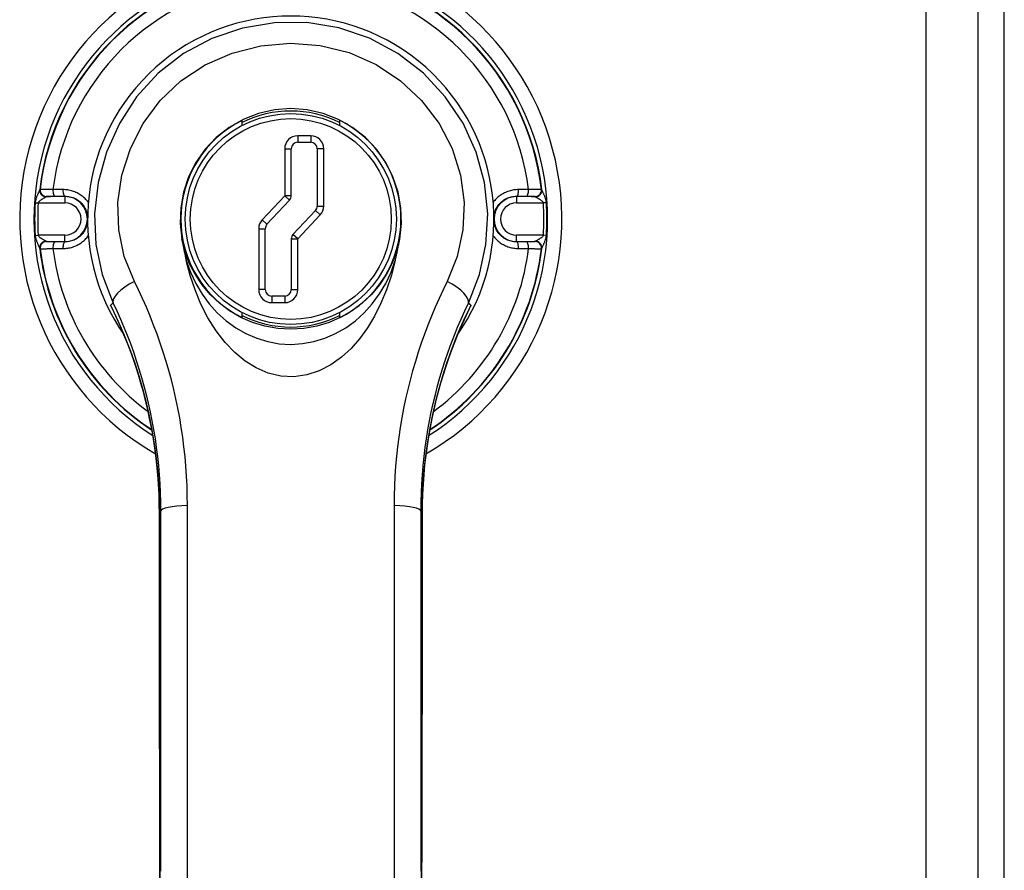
# Model space of a CAD drawing. Header units: inches. Extents: x 19 to 230, y 18 to 134.
# Tile 16 of 27: x 130.95 to 133.98, y 75.01 to 77.62. Entities that reach past the tile are written whole.
import ezdxf

# ---------------------------------------------------------------- set-up
doc = ezdxf.new("R2010")
doc.units = ezdxf.units.IN
doc.header["$MEASUREMENT"] = 0
doc.layers.add('Visible Edges(ANSI)', color=7, linetype='Continuous', lineweight=25)
doc.layers.add('Visible Tangent Edges(ANSI)', color=7, linetype='Continuous', lineweight=25)

msp = doc.modelspace()

# ---------------------------------------------------------------- linework, layer by layer
at = {"layer": 'Visible Edges(ANSI)'}
for p, q in [((133.9826, 47.1091), (133.9826, 106.9111)), ((133.9022, 47.2696), (133.9022, 106.7506)), ((131.6372, 77.2987), (131.6372, 77.3136)), ((131.9372, 77.3146), (131.9372, 77.2987)), ((131.7886, 77.0822), (131.7886, 77.2269)), ((131.8086, 77.2469), (131.8486, 77.2469)), ((131.8686, 77.2269), (131.8686, 77.0507)), ((131.714, 76.9943), (131.7832, 77.0686)), ((131.8632, 77.0371), (131.794, 76.9628)), ((131.7086, 76.7932), (131.7086, 76.9807)), ((131.7886, 76.9492), (131.7886, 76.7932)), ((131.7686, 76.7732), (131.7286, 76.7732)), ((131.6372, 76.7075), (131.6372, 76.7225)), ((131.9372, 76.7225), (131.9372, 76.7065))]:
    msp.add_line(p, q, dxfattribs=at)
at = {"layer": 'Visible Edges(ANSI)', "flags": 128}
for points in [[(132.1223, 76.9486), (132.1276, 76.9968), (132.1259, 77.0455), (132.1173, 77.0937), (132.1017, 77.1405), (132.0795, 77.1846), (132.051, 77.2254), (132.0167, 77.2616), (131.9773, 77.2925), (131.9336, 77.3174), (131.8867, 77.3356), (131.8375, 77.3468), (131.7873, 77.3505), (131.737, 77.3468), (131.6878, 77.3357), (131.6409, 77.3175), (131.5972, 77.2926), (131.5578, 77.2616), (131.5234, 77.2253), (131.4948, 77.1846), (131.4727, 77.1405), (131.4571, 77.0938), (131.4485, 77.0455), (131.4468, 76.9968), (131.4521, 76.9486)], [(131.4521, 76.9486), (131.4526, 76.9459), (131.4531, 76.9431), (131.4536, 76.9404), (131.4542, 76.9376), (131.4547, 76.9349), (131.4552, 76.9321), (131.4558, 76.9294), (131.4563, 76.9266), (131.4568, 76.9239), (131.4574, 76.9211), (131.458, 76.9184), (131.4585, 76.9156), (131.4591, 76.9129), (131.4597, 76.9101), (131.4602, 76.9074), (131.4608, 76.9046), (131.4614, 76.9019), (131.462, 76.8992), (131.4626, 76.8964), (131.4632, 76.8937), (131.4638, 76.8909), (131.4645, 76.8882), (131.4651, 76.8854), (131.4657, 76.8827)], [(132.1087, 76.8827), (132.1093, 76.8855), (132.1099, 76.8882), (132.1106, 76.8909), (132.1112, 76.8937), (132.1118, 76.8964), (132.1124, 76.8992), (132.113, 76.902), (132.1136, 76.9047), (132.1142, 76.9075), (132.1147, 76.9102), (132.1153, 76.913), (132.1159, 76.9158), (132.1165, 76.9185), (132.117, 76.9213), (132.1176, 76.924), (132.1181, 76.9268), (132.1187, 76.9295), (132.1192, 76.9323), (132.1197, 76.935), (132.1203, 76.9377), (132.1208, 76.9405), (132.1213, 76.9432), (132.1218, 76.9459), (132.1223, 76.9486)], [(132.1087, 76.8827), (132.0968, 76.8373), (132.082, 76.7931), (132.0647, 76.7511), (132.045, 76.7117), (132.023, 76.6753), (131.9989, 76.6421), (131.9726, 76.6122), (131.9432, 76.5851), (131.9106, 76.5618), (131.875, 76.5433), (131.8369, 76.5308), (131.7969, 76.5252), (131.7568, 76.5271), (131.7176, 76.5364), (131.6807, 76.5522), (131.6467, 76.5733), (131.6148, 76.5994), (131.585, 76.6306), (131.5574, 76.6665), (131.5324, 76.7064), (131.5108, 76.7487), (131.4926, 76.7924), (131.4777, 76.8371), (131.4657, 76.8827)], [(131.2346, 76.7416), (131.2504, 76.7086), (131.2656, 76.6746), (131.2801, 76.6396), (131.294, 76.6035), (131.3071, 76.5664), (131.3194, 76.5283), (131.3307, 76.4893), (131.3411, 76.4495), (131.3505, 76.4088), (131.3588, 76.3672), (131.366, 76.3248), (131.372, 76.2816), (131.3768, 76.2377), (131.3803, 76.1932), (131.3824, 76.1483), (131.3831, 76.103)], [(132.1913, 76.103), (132.192, 76.1483), (132.1941, 76.1932), (132.1976, 76.2377), (132.2024, 76.2816), (132.2084, 76.3248), (132.2156, 76.3672), (132.2239, 76.4088), (132.2333, 76.4495), (132.2437, 76.4893), (132.255, 76.5283), (132.2673, 76.5664), (132.2804, 76.6035), (132.2943, 76.6396), (132.3088, 76.6746), (132.324, 76.7086), (132.3397, 76.7416)], [(132.3415, 76.7452), (132.3414, 76.7451), (132.3414, 76.7449), (132.3413, 76.7448), (132.3412, 76.7446), (132.3411, 76.7445), (132.3411, 76.7443), (132.341, 76.7442), (132.3409, 76.744), (132.3409, 76.7439), (132.3408, 76.7437), (132.3407, 76.7436), (132.3406, 76.7434), (132.3406, 76.7433), (132.3405, 76.7431), (132.3404, 76.743), (132.3403, 76.7428), (132.3403, 76.7427), (132.3402, 76.7425), (132.3401, 76.7424), (132.34, 76.7422), (132.34, 76.7421), (132.3399, 76.7419), (132.3398, 76.7418), (132.3397, 76.7416)], [(131.383, 75.5677), (131.3829, 75.5815), (131.3829, 75.5966), (131.3829, 75.6125), (131.3829, 75.6287)], [(132.1915, 75.6287), (132.1915, 75.6124), (132.1915, 75.5965), (132.1915, 75.5815), (132.1914, 75.5677)], [(131.383, 75.5677), (131.3831, 75.5435), (131.3832, 75.5187), (131.3834, 75.4935), (131.3835, 75.4677), (131.3836, 75.4414), (131.3837, 75.4147), (131.3838, 75.3877), (131.3839, 75.3602), (131.384, 75.3325), (131.384, 75.3044), (131.3841, 75.276), (131.3842, 75.2474), (131.3842, 75.2184), (131.3843, 75.1892), (131.3843, 75.1598), (131.3844, 75.1303), (131.3844, 75.1005), (131.3844, 75.0706), (131.3844, 75.0406), (131.3844, 75.0105), (131.3844, 74.9804)], [(132.1899, 74.9804), (132.1899, 75.0105), (132.19, 75.0406), (132.19, 75.0706), (132.19, 75.1005), (132.19, 75.1303), (132.1901, 75.1598), (132.1901, 75.1892), (132.1902, 75.2184), (132.1902, 75.2474), (132.1903, 75.276), (132.1904, 75.3044), (132.1904, 75.3325), (132.1905, 75.3602), (132.1906, 75.3877), (132.1907, 75.4147), (132.1908, 75.4414), (132.1909, 75.4677), (132.191, 75.4935), (132.1912, 75.5187), (132.1913, 75.5435), (132.1914, 75.5677)]]:
    msp.add_lwpolyline(points, dxfattribs=at)
at = {"layer": 'Visible Edges(ANSI)'}
msp.add_circle((131.7872, 77.0106), 0.3248, dxfattribs=at)
for centre, radius, start, end in [((131.7872, 77.0106), 0.834, 299.9141, 240.0859), ((131.7872, 77.0106), 0.625, 325.0605, 214.9395), ((131.7872, 77.0106), 0.3325, 63.1831, 116.8169), ((131.7872, 77.0106), 0.3382, 116.3321, 243.6679), ((131.7872, 77.0106), 0.339, 296.2591, 63.7409), ((131.8086, 77.2269), 0.02, 90, 180), ((131.8486, 77.2269), 0.02, 0, 90), ((131.7686, 77.0822), 0.02, 317.0025, 0), ((131.8486, 77.0507), 0.02, 317.0025, 0), ((131.7286, 76.9807), 0.02, 137.0025, 180), ((131.8086, 76.9492), 0.02, 137.0025, 180), ((131.7286, 76.7932), 0.02, 180, 270), ((131.7686, 76.7932), 0.02, 270, 0), ((131.7872, 77.0106), 0.3325, 243.1831, 296.8169)]:
    msp.add_arc(centre, radius, start, end, dxfattribs=at)
for centre, major_axis, ratio, start_param, end_param in [((131.3718, 75.7144), (-0.0018, -1.5581), 0.007198, 1.515764, 1.822817), ((132.2026, 75.7144), (-0.0018, 1.5581), 0.007205, 1.318775, 1.62583)]:
    msp.add_ellipse(centre, major_axis=major_axis, ratio=ratio, start_param=start_param, end_param=end_param, dxfattribs=at)
at = {"layer": 'Visible Tangent Edges(ANSI)'}
for p, q in [((133.7412, 106.7506), (133.7412, 47.2696)), ((131.8086, 77.2669), (131.8086, 77.2469)), ((131.8486, 77.2669), (131.8086, 77.2669)), ((131.8486, 77.2669), (131.8486, 77.2469)), ((131.7686, 77.2269), (131.7886, 77.2269)), ((131.7686, 77.2269), (131.7686, 77.0822)), ((131.8886, 77.2269), (131.8686, 77.2269)), ((131.8886, 77.0507), (131.8886, 77.2269)), ((131.016, 77.1019), (131.0153, 77.1018)), ((132.5591, 77.1018), (132.5584, 77.1019)), ((131.0348, 77.0798), (131.0355, 77.08)), ((131.0924, 77.0798), (131.0348, 77.0798)), ((131.0924, 77.0808), (131.0924, 77.0798)), ((131.0924, 77.0798), (131.0924, 77.0601)), ((131.7686, 77.0822), (131.6993, 77.0079)), ((131.7886, 77.0822), (131.7686, 77.0822)), ((131.7686, 77.0822), (131.7832, 77.0686)), ((132.482, 77.0808), (132.482, 77.0798)), ((132.5396, 77.0798), (132.482, 77.0798)), ((132.482, 77.0798), (132.482, 77.0601)), ((132.5389, 77.08), (132.5396, 77.0798)), ((131.0008, 77.0607), (131.0101, 77.0601)), ((131.0101, 77.0601), (131.0924, 77.0601)), ((131.8632, 77.0371), (131.8779, 77.0234)), ((131.8686, 77.0507), (131.8886, 77.0507)), ((132.482, 77.0601), (132.5643, 77.0601)), ((132.5736, 77.0607), (132.5643, 77.0601)), ((131.6993, 77.0079), (131.714, 76.9943)), ((131.8086, 76.9492), (131.8779, 77.0234)), ((131.6886, 76.9807), (131.7086, 76.9807)), ((131.6886, 76.9807), (131.6886, 76.7932)), ((131.0008, 76.9604), (131.0101, 76.961)), ((131.0924, 76.961), (131.0101, 76.961)), ((131.0924, 76.9413), (131.0924, 76.961)), ((131.7886, 76.9492), (131.8086, 76.9492)), ((131.8086, 76.9492), (131.794, 76.9628)), ((131.8086, 76.7932), (131.8086, 76.9492)), ((132.5643, 76.961), (132.482, 76.961)), ((132.482, 76.9413), (132.482, 76.961)), ((132.5736, 76.9604), (132.5643, 76.961)), ((131.0153, 76.9193), (131.016, 76.9192)), ((131.0355, 76.9412), (131.0348, 76.9413)), ((131.0348, 76.9413), (131.0924, 76.9413)), ((131.0924, 76.9403), (131.0924, 76.9413)), ((132.482, 76.9413), (132.5396, 76.9413)), ((132.482, 76.9403), (132.482, 76.9413)), ((132.5396, 76.9413), (132.5389, 76.9412)), ((132.5584, 76.9192), (132.5591, 76.9193)), ((131.7086, 76.7932), (131.6886, 76.7932)), ((131.7286, 76.7732), (131.7286, 76.7532)), ((131.7686, 76.7732), (131.7686, 76.7532)), ((131.7886, 76.7932), (131.8086, 76.7932)), ((131.7286, 76.7532), (131.7686, 76.7532))]:
    msp.add_line(p, q, dxfattribs=at)
at = {"layer": 'Visible Tangent Edges(ANSI)', "flags": 128}
for points in [[(132.3338, 76.7518), (132.3677, 76.8396), (132.3877, 76.9321), (132.393, 77.0271), (132.3831, 77.1226), (132.358, 77.2163), (132.3175, 77.3054), (132.2626, 77.3871), (132.1951, 77.4595), (132.1167, 77.5204), (132.0292, 77.5678), (131.9348, 77.5997), (131.8364, 77.6152), (131.7368, 77.6146), (131.6385, 77.5983), (131.5443, 77.5667), (131.4568, 77.5203), (131.3789, 77.4597), (131.313, 77.3872), (131.2599, 77.3052), (131.2201, 77.2162), (131.1943, 77.1226), (131.1831, 77.027), (131.187, 76.9318), (131.2067, 76.8394), (131.2406, 76.7518)], [(131.3059, 76.8184), (131.2749, 76.8956), (131.2577, 76.9772), (131.2555, 77.0613), (131.2677, 77.1455), (131.2938, 77.2275), (131.3331, 77.3049), (131.3851, 77.3754), (131.4491, 77.4365), (131.5241, 77.4858), (131.6071, 77.5217), (131.6955, 77.5438), (131.7866, 77.5516), (131.8778, 77.5448), (131.9664, 77.5229), (132.0495, 77.4861), (132.1246, 77.4363), (132.1899, 77.3753), (132.2436, 77.3051), (132.2839, 77.2277), (132.3095, 77.1455), (132.3205, 77.0613), (132.3171, 76.9774), (132.2994, 76.8957), (132.2685, 76.8184)], [(131.0147, 77.101), (131.0145, 77.1005), (131.0142, 77.0997), (131.0139, 77.0988), (131.0135, 77.0978), (131.013, 77.0967), (131.0124, 77.0955), (131.0118, 77.0941), (131.0112, 77.0927), (131.0105, 77.0912), (131.0098, 77.0896), (131.009, 77.088), (131.0083, 77.0863), (131.0075, 77.0845), (131.0068, 77.0827), (131.006, 77.0808), (131.0052, 77.0788), (131.0045, 77.0768), (131.0038, 77.0747), (131.0031, 77.0726), (131.0024, 77.0704), (131.0019, 77.0681), (131.0014, 77.0657), (131.001, 77.0632), (131.0008, 77.0607)], [(131.0153, 77.1018), (131.0153, 77.1018), (131.0153, 77.1018), (131.0152, 77.1018), (131.0152, 77.1017), (131.0152, 77.1017), (131.0152, 77.1017), (131.0152, 77.1017), (131.0151, 77.1017), (131.0151, 77.1016), (131.0151, 77.1016), (131.0151, 77.1016), (131.015, 77.1016), (131.015, 77.1015), (131.015, 77.1015), (131.015, 77.1015), (131.0149, 77.1014), (131.0149, 77.1014), (131.0149, 77.1013), (131.0149, 77.1013), (131.0148, 77.1012), (131.0148, 77.1012), (131.0148, 77.1011), (131.0147, 77.1011), (131.0147, 77.101)], [(131.0554, 77.1012), (131.0527, 77.1013), (131.0501, 77.1014), (131.0475, 77.1015), (131.045, 77.1015), (131.0426, 77.1016), (131.0402, 77.1017), (131.0379, 77.1017), (131.0357, 77.1018), (131.0337, 77.1018), (131.0317, 77.1019), (131.0298, 77.1019), (131.028, 77.1019), (131.0263, 77.102), (131.0248, 77.102), (131.0233, 77.102), (131.022, 77.102), (131.0208, 77.102), (131.0197, 77.102), (131.0188, 77.102), (131.018, 77.102), (131.0173, 77.102), (131.0167, 77.102), (131.0163, 77.102), (131.016, 77.1019)], [(131.0863, 77.1013), (131.085, 77.1013), (131.0837, 77.1013), (131.0824, 77.1013), (131.0811, 77.1013), (131.0798, 77.1013), (131.0785, 77.1013), (131.0772, 77.1013), (131.0759, 77.1013), (131.0746, 77.1013), (131.0733, 77.1013), (131.072, 77.1013), (131.0707, 77.1013), (131.0695, 77.1013), (131.0682, 77.1013), (131.0669, 77.1013), (131.0656, 77.1013), (131.0643, 77.1012), (131.063, 77.1012), (131.0618, 77.1012), (131.0605, 77.1012), (131.0592, 77.1012), (131.0579, 77.1012), (131.0567, 77.1012), (131.0554, 77.1012)], [(131.1641, 77.062), (131.1618, 77.0651), (131.1594, 77.068), (131.1569, 77.0708), (131.1543, 77.0736), (131.1515, 77.0762), (131.1487, 77.0787), (131.1457, 77.0811), (131.1427, 77.0834), (131.1396, 77.0855), (131.1364, 77.0876), (131.1331, 77.0894), (131.1297, 77.0912), (131.1263, 77.0928), (131.1228, 77.0943), (131.1192, 77.0956), (131.1157, 77.0968), (131.1121, 77.0978), (131.1084, 77.0987), (131.1048, 77.0995), (131.1011, 77.1001), (131.0974, 77.1006), (131.0937, 77.101), (131.09, 77.1012), (131.0863, 77.1013)], [(132.4881, 77.1013), (132.4844, 77.1012), (132.4807, 77.101), (132.477, 77.1006), (132.4733, 77.1002), (132.4696, 77.0995), (132.4659, 77.0987), (132.4623, 77.0978), (132.4587, 77.0968), (132.4551, 77.0956), (132.4516, 77.0942), (132.4481, 77.0928), (132.4446, 77.0911), (132.4413, 77.0894), (132.438, 77.0875), (132.4347, 77.0855), (132.4316, 77.0834), (132.4285, 77.0811), (132.4256, 77.0787), (132.4227, 77.0762), (132.4199, 77.0736), (132.4173, 77.0709), (132.4148, 77.0681), (132.4124, 77.0652), (132.4101, 77.0622)], [(132.519, 77.1012), (132.5177, 77.1012), (132.5165, 77.1012), (132.5152, 77.1012), (132.5139, 77.1012), (132.5126, 77.1012), (132.5114, 77.1012), (132.5101, 77.1012), (132.5088, 77.1013), (132.5075, 77.1013), (132.5062, 77.1013), (132.5049, 77.1013), (132.5036, 77.1013), (132.5023, 77.1013), (132.5011, 77.1013), (132.4998, 77.1013), (132.4985, 77.1013), (132.4972, 77.1013), (132.4959, 77.1013), (132.4946, 77.1013), (132.4933, 77.1013), (132.492, 77.1013), (132.4907, 77.1013), (132.4894, 77.1013), (132.4881, 77.1013)], [(132.5584, 77.1019), (132.5581, 77.102), (132.5577, 77.102), (132.5571, 77.102), (132.5564, 77.102), (132.5556, 77.102), (132.5547, 77.102), (132.5536, 77.102), (132.5524, 77.102), (132.551, 77.102), (132.5496, 77.102), (132.548, 77.102), (132.5464, 77.1019), (132.5446, 77.1019), (132.5427, 77.1019), (132.5407, 77.1018), (132.5386, 77.1018), (132.5364, 77.1017), (132.5342, 77.1017), (132.5318, 77.1016), (132.5294, 77.1015), (132.5269, 77.1015), (132.5243, 77.1014), (132.5217, 77.1013), (132.519, 77.1012)], [(132.5597, 77.101), (132.5596, 77.1011), (132.5596, 77.1011), (132.5596, 77.1012), (132.5596, 77.1012), (132.5595, 77.1013), (132.5595, 77.1013), (132.5595, 77.1014), (132.5595, 77.1014), (132.5594, 77.1015), (132.5594, 77.1015), (132.5594, 77.1015), (132.5594, 77.1016), (132.5593, 77.1016), (132.5593, 77.1016), (132.5593, 77.1016), (132.5593, 77.1017), (132.5592, 77.1017), (132.5592, 77.1017), (132.5592, 77.1017), (132.5592, 77.1017), (132.5591, 77.1018), (132.5591, 77.1018), (132.5591, 77.1018), (132.5591, 77.1018)], [(132.5736, 77.0607), (132.5734, 77.0632), (132.573, 77.0657), (132.5725, 77.068), (132.572, 77.0704), (132.5713, 77.0726), (132.5706, 77.0747), (132.5699, 77.0768), (132.5692, 77.0788), (132.5684, 77.0808), (132.5676, 77.0827), (132.5669, 77.0845), (132.5661, 77.0863), (132.5654, 77.088), (132.5646, 77.0896), (132.5639, 77.0912), (132.5632, 77.0927), (132.5626, 77.0941), (132.562, 77.0954), (132.5614, 77.0967), (132.5609, 77.0978), (132.5605, 77.0988), (132.5601, 77.0997), (132.5599, 77.1005), (132.5597, 77.101)], [(131.0101, 77.0601), (131.0104, 77.0614), (131.011, 77.0626), (131.0118, 77.0637), (131.0128, 77.0649), (131.0139, 77.0659), (131.0151, 77.067), (131.0163, 77.068), (131.0177, 77.0689), (131.019, 77.0699), (131.0203, 77.0708), (131.0217, 77.0716), (131.023, 77.0725), (131.0244, 77.0733), (131.0256, 77.0741), (131.0269, 77.0748), (131.0281, 77.0755), (131.0292, 77.0762), (131.0303, 77.0768), (131.0312, 77.0774), (131.0321, 77.0779), (131.0328, 77.0784), (131.0334, 77.0788), (131.0339, 77.0792), (131.0342, 77.0794)], [(131.0342, 77.0794), (131.0342, 77.0795), (131.0343, 77.0795), (131.0343, 77.0795), (131.0343, 77.0795), (131.0344, 77.0796), (131.0344, 77.0796), (131.0344, 77.0796), (131.0344, 77.0796), (131.0345, 77.0796), (131.0345, 77.0797), (131.0345, 77.0797), (131.0345, 77.0797), (131.0346, 77.0797), (131.0346, 77.0797), (131.0346, 77.0797), (131.0346, 77.0797), (131.0347, 77.0798), (131.0347, 77.0798), (131.0347, 77.0798), (131.0347, 77.0798), (131.0347, 77.0798), (131.0348, 77.0798), (131.0348, 77.0798), (131.0348, 77.0798)], [(131.0355, 77.08), (131.0357, 77.08), (131.036, 77.08), (131.0364, 77.0801), (131.0369, 77.0801), (131.0374, 77.0801), (131.0381, 77.0802), (131.0388, 77.0802), (131.0397, 77.0802), (131.0406, 77.0803), (131.0416, 77.0803), (131.0427, 77.0803), (131.0439, 77.0804), (131.0451, 77.0804), (131.0464, 77.0804), (131.0478, 77.0804), (131.0493, 77.0805), (131.0508, 77.0805), (131.0523, 77.0805), (131.054, 77.0805), (131.0557, 77.0805), (131.0574, 77.0806), (131.0592, 77.0806), (131.0611, 77.0806), (131.0629, 77.0806)], [(131.0629, 77.0806), (131.0641, 77.0806), (131.0653, 77.0806), (131.0666, 77.0806), (131.0678, 77.0806), (131.069, 77.0807), (131.0702, 77.0807), (131.0714, 77.0807), (131.0727, 77.0807), (131.0739, 77.0807), (131.0751, 77.0807), (131.0763, 77.0807), (131.0776, 77.0807), (131.0788, 77.0807), (131.08, 77.0807), (131.0812, 77.0807), (131.0825, 77.0807), (131.0837, 77.0808), (131.085, 77.0808), (131.0862, 77.0808), (131.0874, 77.0808), (131.0887, 77.0808), (131.0899, 77.0808), (131.0912, 77.0808), (131.0924, 77.0808)], [(131.0924, 77.0808), (131.0964, 77.0807), (131.1005, 77.0804), (131.1045, 77.0798), (131.1085, 77.079), (131.1125, 77.078), (131.1165, 77.0767), (131.1203, 77.0752), (131.1241, 77.0735), (131.1278, 77.0715), (131.1314, 77.0693), (131.1348, 77.0668), (131.1381, 77.0642), (131.1412, 77.0613), (131.1441, 77.0583), (131.1469, 77.055), (131.1495, 77.0516), (131.1519, 77.0481), (131.154, 77.0444), (131.156, 77.0407), (131.1577, 77.0368), (131.1592, 77.0328), (131.1605, 77.0287), (131.1615, 77.0246), (131.1623, 77.0204)], [(132.4122, 77.0204), (132.4129, 77.0246), (132.4139, 77.0287), (132.4152, 77.0328), (132.4166, 77.0368), (132.4183, 77.0407), (132.4203, 77.0445), (132.4224, 77.0482), (132.4248, 77.0518), (132.4273, 77.0551), (132.4301, 77.0583), (132.4331, 77.0614), (132.4362, 77.0642), (132.4395, 77.0668), (132.443, 77.0692), (132.4466, 77.0714), (132.4502, 77.0734), (132.454, 77.0752), (132.4579, 77.0767), (132.4618, 77.078), (132.4658, 77.079), (132.4698, 77.0798), (132.4739, 77.0804), (132.4779, 77.0807), (132.482, 77.0808)], [(132.482, 77.0808), (132.4832, 77.0808), (132.4845, 77.0808), (132.4857, 77.0808), (132.487, 77.0808), (132.4882, 77.0808), (132.4894, 77.0808), (132.4907, 77.0808), (132.4919, 77.0807), (132.4931, 77.0807), (132.4944, 77.0807), (132.4956, 77.0807), (132.4968, 77.0807), (132.4981, 77.0807), (132.4993, 77.0807), (132.5005, 77.0807), (132.5017, 77.0807), (132.503, 77.0807), (132.5042, 77.0807), (132.5054, 77.0807), (132.5066, 77.0806), (132.5078, 77.0806), (132.509, 77.0806), (132.5103, 77.0806), (132.5115, 77.0806)], [(132.5115, 77.0806), (132.5133, 77.0806), (132.5152, 77.0806), (132.5169, 77.0806), (132.5187, 77.0805), (132.5204, 77.0805), (132.522, 77.0805), (132.5236, 77.0805), (132.5251, 77.0805), (132.5266, 77.0804), (132.5279, 77.0804), (132.5293, 77.0804), (132.5305, 77.0804), (132.5317, 77.0803), (132.5328, 77.0803), (132.5338, 77.0803), (132.5347, 77.0802), (132.5355, 77.0802), (132.5363, 77.0802), (132.537, 77.0801), (132.5375, 77.0801), (132.538, 77.0801), (132.5384, 77.08), (132.5387, 77.08), (132.5389, 77.08)], [(132.5396, 77.0798), (132.5396, 77.0798), (132.5396, 77.0798), (132.5396, 77.0798), (132.5397, 77.0798), (132.5397, 77.0798), (132.5397, 77.0798), (132.5397, 77.0798), (132.5398, 77.0797), (132.5398, 77.0797), (132.5398, 77.0797), (132.5398, 77.0797), (132.5399, 77.0797), (132.5399, 77.0797), (132.5399, 77.0797), (132.5399, 77.0796), (132.54, 77.0796), (132.54, 77.0796), (132.54, 77.0796), (132.54, 77.0796), (132.5401, 77.0795), (132.5401, 77.0795), (132.5401, 77.0795), (132.5401, 77.0795), (132.5402, 77.0794)], [(132.5402, 77.0794), (132.5405, 77.0792), (132.541, 77.0788), (132.5416, 77.0784), (132.5423, 77.0779), (132.5432, 77.0774), (132.5441, 77.0768), (132.5452, 77.0762), (132.5463, 77.0755), (132.5475, 77.0748), (132.5488, 77.0741), (132.55, 77.0733), (132.5514, 77.0725), (132.5527, 77.0716), (132.5541, 77.0708), (132.5554, 77.0699), (132.5568, 77.0689), (132.5581, 77.068), (132.5593, 77.067), (132.5605, 77.0659), (132.5616, 77.0648), (132.5626, 77.0637), (132.5634, 77.0625), (132.564, 77.0613), (132.5643, 77.0601)], [(131.1622, 77.0008), (131.1615, 76.9966), (131.1605, 76.9924), (131.1592, 76.9883), (131.1578, 76.9843), (131.1561, 76.9804), (131.1541, 76.9766), (131.152, 76.9729), (131.1496, 76.9694), (131.147, 76.966), (131.1443, 76.9628), (131.1413, 76.9598), (131.1382, 76.9569), (131.1349, 76.9543), (131.1314, 76.9519), (131.1278, 76.9497), (131.1241, 76.9477), (131.1204, 76.9459), (131.1165, 76.9444), (131.1126, 76.9431), (131.1086, 76.9421), (131.1046, 76.9413), (131.1005, 76.9407), (131.0964, 76.9404), (131.0924, 76.9403)], [(132.482, 76.9403), (132.4779, 76.9404), (132.4739, 76.9407), (132.4699, 76.9413), (132.4658, 76.9421), (132.4619, 76.9431), (132.4579, 76.9444), (132.4541, 76.9459), (132.4503, 76.9477), (132.4466, 76.9496), (132.443, 76.9519), (132.4396, 76.9543), (132.4363, 76.957), (132.4332, 76.9598), (132.4303, 76.9629), (132.4275, 76.9661), (132.4249, 76.9695), (132.4225, 76.973), (132.4204, 76.9767), (132.4184, 76.9805), (132.4167, 76.9844), (132.4151, 76.9883), (132.4139, 76.9924), (132.4129, 76.9965), (132.4121, 77.0007)], [(131.0008, 76.9604), (131.001, 76.9579), (131.0014, 76.9555), (131.0019, 76.9531), (131.0024, 76.9508), (131.0031, 76.9485), (131.0038, 76.9464), (131.0045, 76.9443), (131.0052, 76.9423), (131.006, 76.9403), (131.0068, 76.9385), (131.0075, 76.9366), (131.0083, 76.9349), (131.009, 76.9332), (131.0098, 76.9315), (131.0105, 76.9299), (131.0111, 76.9284), (131.0118, 76.927), (131.0124, 76.9257), (131.0129, 76.9244), (131.0134, 76.9233), (131.0139, 76.9223), (131.0142, 76.9214), (131.0145, 76.9207), (131.0147, 76.9201)], [(131.0342, 76.9417), (131.0339, 76.942), (131.0334, 76.9423), (131.0328, 76.9427), (131.0321, 76.9432), (131.0312, 76.9437), (131.0302, 76.9443), (131.0292, 76.9449), (131.0281, 76.9456), (131.0269, 76.9463), (131.0256, 76.9471), (131.0243, 76.9478), (131.023, 76.9487), (131.0217, 76.9495), (131.0203, 76.9504), (131.019, 76.9513), (131.0176, 76.9522), (131.0163, 76.9532), (131.0151, 76.9542), (131.0139, 76.9552), (131.0127, 76.9563), (131.0118, 76.9574), (131.011, 76.9586), (131.0104, 76.9598), (131.0101, 76.961)], [(131.0863, 76.9199), (131.09, 76.9199), (131.0937, 76.9201), (131.0974, 76.9205), (131.1011, 76.921), (131.1048, 76.9216), (131.1085, 76.9224), (131.1121, 76.9233), (131.1157, 76.9244), (131.1193, 76.9256), (131.1228, 76.9269), (131.1263, 76.9284), (131.1297, 76.93), (131.1331, 76.9317), (131.1364, 76.9336), (131.1396, 76.9356), (131.1428, 76.9378), (131.1459, 76.94), (131.1488, 76.9424), (131.1517, 76.9449), (131.1545, 76.9475), (131.1571, 76.9502), (131.1596, 76.953), (131.162, 76.9559), (131.1643, 76.9589)], [(132.1222, 76.9495), (132.113, 76.9113), (132.0995, 76.8752), (132.082, 76.8408), (132.0606, 76.8084), (132.0357, 76.7786), (132.0073, 76.7516), (131.9757, 76.728), (131.9416, 76.7081), (131.9051, 76.6921), (131.8669, 76.6805), (131.8274, 76.6735), (131.7875, 76.6711), (131.7475, 76.6734), (131.7079, 76.6804), (131.6697, 76.692), (131.6332, 76.7079), (131.599, 76.7278), (131.5675, 76.7513), (131.5392, 76.7781), (131.5141, 76.808), (131.4927, 76.8404), (131.4751, 76.8749), (131.4614, 76.9111), (131.4521, 76.9496)], [(132.4103, 76.9591), (132.4126, 76.9561), (132.415, 76.9531), (132.4175, 76.9503), (132.4201, 76.9476), (132.4229, 76.9449), (132.4257, 76.9424), (132.4286, 76.94), (132.4317, 76.9377), (132.4348, 76.9356), (132.438, 76.9336), (132.4413, 76.9317), (132.4447, 76.93), (132.4481, 76.9283), (132.4516, 76.9269), (132.4551, 76.9255), (132.4587, 76.9244), (132.4623, 76.9233), (132.466, 76.9224), (132.4696, 76.9216), (132.4733, 76.921), (132.477, 76.9205), (132.4807, 76.9201), (132.4844, 76.9199), (132.4881, 76.9199)], [(132.5643, 76.961), (132.564, 76.9598), (132.5634, 76.9586), (132.5626, 76.9574), (132.5616, 76.9563), (132.5605, 76.9552), (132.5593, 76.9542), (132.558, 76.9532), (132.5567, 76.9522), (132.5554, 76.9513), (132.554, 76.9504), (132.5527, 76.9495), (132.5514, 76.9487), (132.55, 76.9478), (132.5487, 76.9471), (132.5475, 76.9463), (132.5463, 76.9456), (132.5452, 76.9449), (132.5441, 76.9443), (132.5432, 76.9437), (132.5423, 76.9432), (132.5416, 76.9427), (132.541, 76.9423), (132.5405, 76.942), (132.5402, 76.9417)], [(132.5597, 76.9201), (132.5599, 76.9207), (132.5601, 76.9214), (132.5605, 76.9223), (132.5609, 76.9233), (132.5614, 76.9244), (132.562, 76.9257), (132.5626, 76.927), (132.5632, 76.9284), (132.5639, 76.9299), (132.5646, 76.9315), (132.5653, 76.9332), (132.5661, 76.9349), (132.5669, 76.9366), (132.5676, 76.9385), (132.5684, 76.9403), (132.5691, 76.9423), (132.5699, 76.9443), (132.5706, 76.9464), (132.5713, 76.9485), (132.572, 76.9508), (132.5725, 76.953), (132.573, 76.9554), (132.5734, 76.9579), (132.5736, 76.9604)], [(131.0147, 76.9201), (131.0147, 76.92), (131.0148, 76.92), (131.0148, 76.9199), (131.0148, 76.9199), (131.0149, 76.9198), (131.0149, 76.9198), (131.0149, 76.9197), (131.0149, 76.9197), (131.015, 76.9197), (131.015, 76.9196), (131.015, 76.9196), (131.015, 76.9196), (131.0151, 76.9195), (131.0151, 76.9195), (131.0151, 76.9195), (131.0151, 76.9195), (131.0152, 76.9194), (131.0152, 76.9194), (131.0152, 76.9194), (131.0152, 76.9194), (131.0152, 76.9194), (131.0153, 76.9194), (131.0153, 76.9193), (131.0153, 76.9193)], [(131.016, 76.9192), (131.0163, 76.9192), (131.0167, 76.9191), (131.0173, 76.9191), (131.018, 76.9191), (131.0188, 76.9191), (131.0197, 76.9191), (131.0208, 76.9191), (131.022, 76.9191), (131.0233, 76.9191), (131.0248, 76.9191), (131.0264, 76.9192), (131.028, 76.9192), (131.0298, 76.9192), (131.0317, 76.9193), (131.0337, 76.9193), (131.0358, 76.9193), (131.038, 76.9194), (131.0402, 76.9195), (131.0426, 76.9195), (131.045, 76.9196), (131.0475, 76.9197), (131.0501, 76.9197), (131.0527, 76.9198), (131.0554, 76.9199)], [(131.0348, 76.9413), (131.0348, 76.9413), (131.0348, 76.9413), (131.0347, 76.9413), (131.0347, 76.9413), (131.0347, 76.9414), (131.0347, 76.9414), (131.0347, 76.9414), (131.0346, 76.9414), (131.0346, 76.9414), (131.0346, 76.9414), (131.0346, 76.9414), (131.0345, 76.9414), (131.0345, 76.9415), (131.0345, 76.9415), (131.0345, 76.9415), (131.0344, 76.9415), (131.0344, 76.9415), (131.0344, 76.9415), (131.0344, 76.9416), (131.0343, 76.9416), (131.0343, 76.9416), (131.0343, 76.9416), (131.0342, 76.9417), (131.0342, 76.9417)], [(131.0629, 76.9405), (131.0611, 76.9405), (131.0592, 76.9405), (131.0574, 76.9406), (131.0557, 76.9406), (131.054, 76.9406), (131.0524, 76.9406), (131.0508, 76.9406), (131.0493, 76.9407), (131.0478, 76.9407), (131.0464, 76.9407), (131.0451, 76.9407), (131.0439, 76.9408), (131.0427, 76.9408), (131.0416, 76.9408), (131.0406, 76.9409), (131.0397, 76.9409), (131.0389, 76.9409), (131.0381, 76.941), (131.0374, 76.941), (131.0369, 76.941), (131.0364, 76.9411), (131.036, 76.9411), (131.0357, 76.9411), (131.0355, 76.9412)], [(131.0554, 76.9199), (131.0567, 76.9199), (131.0579, 76.9199), (131.0592, 76.9199), (131.0605, 76.9199), (131.0618, 76.9199), (131.063, 76.9199), (131.0643, 76.9199), (131.0656, 76.9199), (131.0669, 76.9199), (131.0682, 76.9199), (131.0695, 76.9199), (131.0707, 76.9199), (131.072, 76.9199), (131.0733, 76.9199), (131.0746, 76.9199), (131.0759, 76.9199), (131.0772, 76.9199), (131.0785, 76.9199), (131.0798, 76.9199), (131.0811, 76.9199), (131.0824, 76.9199), (131.0837, 76.9199), (131.085, 76.9199), (131.0863, 76.9199)], [(131.0924, 76.9403), (131.0912, 76.9403), (131.0899, 76.9403), (131.0887, 76.9403), (131.0874, 76.9404), (131.0862, 76.9404), (131.085, 76.9404), (131.0837, 76.9404), (131.0825, 76.9404), (131.0812, 76.9404), (131.08, 76.9404), (131.0788, 76.9404), (131.0776, 76.9404), (131.0763, 76.9404), (131.0751, 76.9404), (131.0739, 76.9404), (131.0727, 76.9404), (131.0714, 76.9405), (131.0702, 76.9405), (131.069, 76.9405), (131.0678, 76.9405), (131.0666, 76.9405), (131.0653, 76.9405), (131.0641, 76.9405), (131.0629, 76.9405)], [(132.5115, 76.9405), (132.5103, 76.9405), (132.509, 76.9405), (132.5078, 76.9405), (132.5066, 76.9405), (132.5054, 76.9405), (132.5042, 76.9405), (132.503, 76.9405), (132.5017, 76.9404), (132.5005, 76.9404), (132.4993, 76.9404), (132.4981, 76.9404), (132.4968, 76.9404), (132.4956, 76.9404), (132.4944, 76.9404), (132.4931, 76.9404), (132.4919, 76.9404), (132.4907, 76.9404), (132.4894, 76.9404), (132.4882, 76.9404), (132.487, 76.9404), (132.4857, 76.9403), (132.4845, 76.9403), (132.4832, 76.9403), (132.482, 76.9403)], [(132.4881, 76.9199), (132.4894, 76.9199), (132.4907, 76.9199), (132.492, 76.9199), (132.4933, 76.9199), (132.4946, 76.9199), (132.4959, 76.9199), (132.4972, 76.9199), (132.4985, 76.9199), (132.4998, 76.9199), (132.5011, 76.9199), (132.5023, 76.9199), (132.5036, 76.9199), (132.5049, 76.9199), (132.5062, 76.9199), (132.5075, 76.9199), (132.5088, 76.9199), (132.5101, 76.9199), (132.5114, 76.9199), (132.5126, 76.9199), (132.5139, 76.9199), (132.5152, 76.9199), (132.5165, 76.9199), (132.5177, 76.9199), (132.519, 76.9199)], [(132.5389, 76.9412), (132.5387, 76.9411), (132.5384, 76.9411), (132.538, 76.9411), (132.5375, 76.941), (132.537, 76.941), (132.5363, 76.941), (132.5355, 76.9409), (132.5347, 76.9409), (132.5338, 76.9409), (132.5328, 76.9408), (132.5317, 76.9408), (132.5305, 76.9408), (132.5293, 76.9407), (132.528, 76.9407), (132.5266, 76.9407), (132.5251, 76.9407), (132.5236, 76.9406), (132.522, 76.9406), (132.5204, 76.9406), (132.5187, 76.9406), (132.517, 76.9406), (132.5152, 76.9405), (132.5133, 76.9405), (132.5115, 76.9405)], [(132.519, 76.9199), (132.5217, 76.9198), (132.5243, 76.9197), (132.5269, 76.9197), (132.5294, 76.9196), (132.5318, 76.9195), (132.5342, 76.9195), (132.5365, 76.9194), (132.5386, 76.9193), (132.5407, 76.9193), (132.5427, 76.9193), (132.5446, 76.9192), (132.5464, 76.9192), (132.5481, 76.9192), (132.5496, 76.9191), (132.5511, 76.9191), (132.5524, 76.9191), (132.5536, 76.9191), (132.5547, 76.9191), (132.5556, 76.9191), (132.5564, 76.9191), (132.5571, 76.9191), (132.5577, 76.9191), (132.5581, 76.9192), (132.5584, 76.9192)], [(132.5402, 76.9417), (132.5401, 76.9417), (132.5401, 76.9416), (132.5401, 76.9416), (132.5401, 76.9416), (132.54, 76.9416), (132.54, 76.9415), (132.54, 76.9415), (132.54, 76.9415), (132.5399, 76.9415), (132.5399, 76.9415), (132.5399, 76.9415), (132.5399, 76.9414), (132.5398, 76.9414), (132.5398, 76.9414), (132.5398, 76.9414), (132.5398, 76.9414), (132.5397, 76.9414), (132.5397, 76.9414), (132.5397, 76.9414), (132.5397, 76.9413), (132.5396, 76.9413), (132.5396, 76.9413), (132.5396, 76.9413), (132.5396, 76.9413)], [(132.5591, 76.9193), (132.5591, 76.9193), (132.5591, 76.9194), (132.5591, 76.9194), (132.5592, 76.9194), (132.5592, 76.9194), (132.5592, 76.9194), (132.5592, 76.9194), (132.5593, 76.9195), (132.5593, 76.9195), (132.5593, 76.9195), (132.5593, 76.9195), (132.5594, 76.9196), (132.5594, 76.9196), (132.5594, 76.9196), (132.5594, 76.9197), (132.5595, 76.9197), (132.5595, 76.9197), (132.5595, 76.9198), (132.5595, 76.9198), (132.5596, 76.9199), (132.5596, 76.9199), (132.5596, 76.92), (132.5596, 76.92), (132.5597, 76.9201)], [(131.4657, 76.8827), (131.4789, 76.8466), (131.4952, 76.8122), (131.5144, 76.7797), (131.5365, 76.7496), (131.5612, 76.722), (131.5884, 76.6974), (131.6179, 76.676), (131.6493, 76.6579), (131.6824, 76.6436), (131.7166, 76.6332), (131.7518, 76.6269), (131.7873, 76.6248), (131.8228, 76.627), (131.8579, 76.6332), (131.8922, 76.6436), (131.9252, 76.658), (131.9566, 76.676), (131.9861, 76.6975), (132.0134, 76.7222), (132.0381, 76.7498), (132.0602, 76.78), (132.0794, 76.8124), (132.0956, 76.8467), (132.1087, 76.8827)], [(131.4692, 76.1289), (131.4689, 76.1591), (131.4681, 76.1893), (131.4666, 76.2194), (131.4645, 76.2495), (131.4618, 76.2795), (131.4586, 76.3094), (131.4548, 76.3393), (131.4504, 76.369), (131.4454, 76.3985), (131.4398, 76.4279), (131.4337, 76.4572), (131.4271, 76.4862), (131.4199, 76.5151), (131.4121, 76.5438), (131.4038, 76.5723), (131.395, 76.6006), (131.3856, 76.6287), (131.3757, 76.6566), (131.3653, 76.6843), (131.3544, 76.7117), (131.343, 76.7388), (131.3311, 76.7656), (131.3187, 76.7922), (131.3059, 76.8184)], [(132.2685, 76.8184), (132.2557, 76.7922), (132.2433, 76.7656), (132.2314, 76.7388), (132.22, 76.7116), (132.2091, 76.6842), (132.1986, 76.6566), (132.1887, 76.6287), (132.1794, 76.6005), (132.1705, 76.5722), (132.1622, 76.5436), (132.1545, 76.5149), (132.1473, 76.4861), (132.1406, 76.457), (132.1345, 76.4278), (132.129, 76.3984), (132.124, 76.3689), (132.1196, 76.3392), (132.1158, 76.3094), (132.1125, 76.2795), (132.1099, 76.2495), (132.1078, 76.2194), (132.1063, 76.1893), (132.1054, 76.1591), (132.1051, 76.1289)], [(131.2406, 76.7518), (131.2403, 76.7516), (131.24, 76.7513), (131.2396, 76.751), (131.2393, 76.7507), (131.239, 76.7505), (131.2387, 76.7502), (131.2384, 76.7499), (131.238, 76.7496), (131.2377, 76.7494), (131.2374, 76.7491), (131.2371, 76.7488), (131.2367, 76.7485), (131.2364, 76.7483), (131.2361, 76.748), (131.2358, 76.7477), (131.2355, 76.7474), (131.2351, 76.7472), (131.2348, 76.7469), (131.2345, 76.7466), (131.2342, 76.7463), (131.2338, 76.7461), (131.2335, 76.7458), (131.2332, 76.7455), (131.2329, 76.7452)], [(131.2346, 76.7416), (131.2346, 76.7418), (131.2345, 76.7419), (131.2344, 76.7421), (131.2343, 76.7422), (131.2343, 76.7424), (131.2342, 76.7425), (131.2341, 76.7427), (131.2341, 76.7428), (131.234, 76.743), (131.2339, 76.7431), (131.2338, 76.7433), (131.2338, 76.7434), (131.2337, 76.7436), (131.2336, 76.7437), (131.2335, 76.7439), (131.2335, 76.744), (131.2334, 76.7442), (131.2333, 76.7443), (131.2332, 76.7445), (131.2332, 76.7446), (131.2331, 76.7448), (131.233, 76.7449), (131.2329, 76.7451), (131.2329, 76.7452)], [(131.3831, 76.1031), (131.3828, 76.1335), (131.3818, 76.1638), (131.3802, 76.1939), (131.378, 76.2238), (131.3752, 76.2534), (131.3719, 76.2828), (131.368, 76.3119), (131.3635, 76.3406), (131.3585, 76.3689), (131.353, 76.3969), (131.347, 76.4245), (131.3406, 76.4517), (131.3337, 76.4785), (131.3263, 76.5049), (131.3186, 76.5309), (131.3104, 76.5565), (131.3018, 76.5817), (131.2929, 76.6064), (131.2837, 76.6307), (131.2741, 76.6545), (131.2642, 76.6779), (131.254, 76.7008), (131.2436, 76.7232), (131.2329, 76.7452)], [(131.2406, 76.7518), (131.2521, 76.7275), (131.2631, 76.7028), (131.2737, 76.6779), (131.2839, 76.6527), (131.2937, 76.6272), (131.303, 76.6015), (131.3118, 76.5756), (131.3202, 76.5495), (131.3281, 76.5232), (131.3355, 76.4968), (131.3424, 76.4701), (131.3488, 76.4433), (131.3548, 76.4164), (131.3602, 76.3892), (131.3652, 76.3619), (131.3696, 76.3345), (131.3735, 76.3069), (131.3769, 76.2792), (131.3798, 76.2514), (131.3822, 76.2236), (131.3841, 76.1957), (131.3854, 76.1677), (131.3862, 76.1397), (131.3865, 76.1117)], [(132.1879, 76.1117), (132.1882, 76.1397), (132.189, 76.1677), (132.1903, 76.1956), (132.1922, 76.2236), (132.1945, 76.2514), (132.1974, 76.2792), (132.2009, 76.3068), (132.2048, 76.3344), (132.2092, 76.3618), (132.2142, 76.3891), (132.2196, 76.4162), (132.2255, 76.4432), (132.232, 76.47), (132.2389, 76.4966), (132.2463, 76.5231), (132.2542, 76.5495), (132.2626, 76.5756), (132.2714, 76.6015), (132.2807, 76.6272), (132.2905, 76.6527), (132.3006, 76.6779), (132.3113, 76.7028), (132.3223, 76.7275), (132.3338, 76.7518)], [(132.3415, 76.7452), (132.3308, 76.7232), (132.3204, 76.7008), (132.3102, 76.6779), (132.3003, 76.6545), (132.2907, 76.6307), (132.2815, 76.6064), (132.2726, 76.5817), (132.264, 76.5565), (132.2558, 76.5309), (132.248, 76.5049), (132.2407, 76.4785), (132.2338, 76.4517), (132.2273, 76.4245), (132.2214, 76.3969), (132.2159, 76.3689), (132.2109, 76.3406), (132.2064, 76.3119), (132.2025, 76.2828), (132.1991, 76.2534), (132.1964, 76.2238), (132.1942, 76.1939), (132.1926, 76.1638), (132.1916, 76.1335), (132.1913, 76.1031)], [(132.3415, 76.7452), (132.3412, 76.7455), (132.3409, 76.7458), (132.3405, 76.7461), (132.3402, 76.7463), (132.3399, 76.7466), (132.3396, 76.7469), (132.3393, 76.7472), (132.3389, 76.7474), (132.3386, 76.7477), (132.3383, 76.748), (132.338, 76.7483), (132.3376, 76.7485), (132.3373, 76.7488), (132.337, 76.7491), (132.3367, 76.7494), (132.3364, 76.7496), (132.336, 76.7499), (132.3357, 76.7502), (132.3354, 76.7505), (132.3351, 76.7507), (132.3347, 76.751), (132.3344, 76.7513), (132.3341, 76.7516), (132.3338, 76.7518)], [(131.4693, 74.9471), (131.4693, 75.0464), (131.4693, 75.1456), (131.4693, 75.2447), (131.4693, 75.3437), (131.4693, 75.4425), (131.4693, 75.5412), (131.4693, 75.6397), (131.4693, 75.738), (131.4693, 75.8361), (131.4692, 75.9339), (131.4692, 76.0316), (131.4692, 76.1289)], [(132.1051, 76.1289), (132.1051, 76.0316), (132.1051, 75.9339), (132.1051, 75.8361), (132.1051, 75.738), (132.1051, 75.6397), (132.1051, 75.5412), (132.1051, 75.4425), (132.1051, 75.3437), (132.1051, 75.2447), (132.1051, 75.1456), (132.1051, 75.0464), (132.1051, 74.9471)], [(131.3829, 75.6287), (131.3829, 75.6486), (131.3829, 75.6685), (131.383, 75.6885), (131.383, 75.7084), (131.383, 75.7284), (131.383, 75.7483), (131.3831, 75.7683), (131.3831, 75.7882), (131.3831, 75.8081), (131.3831, 75.828), (131.3831, 75.8479), (131.3831, 75.8677), (131.3831, 75.8876), (131.3831, 75.9074), (131.3831, 75.9271), (131.3831, 75.9469), (131.3831, 75.9666), (131.3831, 75.9862), (131.3831, 76.0058), (131.3831, 76.0254), (131.3831, 76.0449), (131.3831, 76.0644), (131.3831, 76.0838), (131.3831, 76.1031)], [(131.3831, 76.1031), (131.3832, 76.1034), (131.3834, 76.1038), (131.3835, 76.1042), (131.3837, 76.1045), (131.3838, 76.1049), (131.3839, 76.1052), (131.3841, 76.1056), (131.3842, 76.1059), (131.3844, 76.1063), (131.3845, 76.1066), (131.3846, 76.107), (131.3848, 76.1074), (131.3849, 76.1077), (131.3851, 76.1081), (131.3852, 76.1084), (131.3853, 76.1088), (131.3855, 76.1091), (131.3856, 76.1095), (131.3858, 76.1099), (131.3859, 76.1102), (131.3861, 76.1106), (131.3862, 76.1109), (131.3863, 76.1113), (131.3865, 76.1117)], [(131.3865, 76.1117), (131.3865, 76.012), (131.3865, 75.9121), (131.3865, 75.8119), (131.3865, 75.7115), (131.3865, 75.6109), (131.3865, 75.51), (131.3865, 75.409), (131.3865, 75.3078), (131.3865, 75.2064), (131.3865, 75.105), (131.3865, 75.0034)], [(132.1879, 76.1117), (132.1881, 76.1113), (132.1882, 76.1109), (132.1883, 76.1106), (132.1885, 76.1102), (132.1886, 76.1099), (132.1888, 76.1095), (132.1889, 76.1091), (132.189, 76.1088), (132.1892, 76.1084), (132.1893, 76.1081), (132.1895, 76.1077), (132.1896, 76.1074), (132.1897, 76.107), (132.1899, 76.1066), (132.19, 76.1063), (132.1902, 76.1059), (132.1903, 76.1056), (132.1904, 76.1052), (132.1906, 76.1049), (132.1907, 76.1045), (132.1909, 76.1042), (132.191, 76.1038), (132.1911, 76.1034), (132.1913, 76.1031)], [(132.1879, 75.0034), (132.1879, 75.105), (132.1879, 75.2064), (132.1879, 75.3078), (132.1879, 75.409), (132.1879, 75.51), (132.1879, 75.6109), (132.1879, 75.7115), (132.1879, 75.8119), (132.1879, 75.9121), (132.1879, 76.012), (132.1879, 76.1117)], [(132.1913, 76.1031), (132.1913, 76.0838), (132.1913, 76.0644), (132.1913, 76.0449), (132.1913, 76.0254), (132.1912, 76.0058), (132.1912, 75.9862), (132.1912, 75.9666), (132.1912, 75.9469), (132.1912, 75.9271), (132.1913, 75.9074), (132.1913, 75.8876), (132.1913, 75.8677), (132.1913, 75.8479), (132.1913, 75.828), (132.1913, 75.8081), (132.1913, 75.7882), (132.1913, 75.7683), (132.1914, 75.7483), (132.1914, 75.7284), (132.1914, 75.7084), (132.1914, 75.6885), (132.1915, 75.6685), (132.1915, 75.6486), (132.1915, 75.6287)], [(131.383, 75.5681), (131.383, 75.5703), (131.383, 75.5725), (131.3829, 75.5748), (131.3829, 75.5771), (131.3829, 75.5794), (131.3829, 75.5818), (131.3829, 75.5842), (131.3829, 75.5867), (131.3829, 75.5892), (131.3829, 75.5917), (131.3829, 75.5942), (131.3829, 75.5968), (131.3829, 75.5994), (131.3829, 75.602), (131.3829, 75.6046), (131.3829, 75.6072), (131.3829, 75.6099), (131.3829, 75.6126), (131.3829, 75.6152), (131.3829, 75.6179), (131.3829, 75.6206), (131.3829, 75.6233), (131.3829, 75.626), (131.3829, 75.6287)], [(132.1915, 75.6287), (132.1915, 75.626), (132.1915, 75.6233), (132.1915, 75.6206), (132.1915, 75.6179), (132.1915, 75.6152), (132.1915, 75.6126), (132.1915, 75.6099), (132.1915, 75.6072), (132.1915, 75.6046), (132.1915, 75.602), (132.1915, 75.5994), (132.1915, 75.5968), (132.1915, 75.5942), (132.1915, 75.5917), (132.1915, 75.5892), (132.1915, 75.5867), (132.1915, 75.5842), (132.1915, 75.5818), (132.1915, 75.5794), (132.1915, 75.5771), (132.1914, 75.5748), (132.1914, 75.5725), (132.1914, 75.5703), (132.1914, 75.5681)], [(131.3844, 74.9703), (131.3844, 75.0106), (131.3844, 75.0507), (131.3844, 75.0907), (131.3844, 75.1304), (131.3843, 75.1698), (131.3842, 75.2089), (131.3842, 75.2475), (131.3841, 75.2857), (131.384, 75.3234), (131.3839, 75.3605), (131.3838, 75.3971), (131.3836, 75.4329), (131.3835, 75.468), (131.3833, 75.5023), (131.3832, 75.5357), (131.383, 75.5681)], [(132.1914, 75.5681), (132.1912, 75.5357), (132.1911, 75.5023), (132.1909, 75.468), (132.1908, 75.4329), (132.1906, 75.3971), (132.1905, 75.3605), (132.1904, 75.3234), (132.1903, 75.2857), (132.1902, 75.2475), (132.1901, 75.2089), (132.1901, 75.1698), (132.19, 75.1304), (132.19, 75.0907), (132.19, 75.0507), (132.1899, 75.0106), (132.1899, 74.9703)]]:
    msp.add_lwpolyline(points, dxfattribs=at)
at = {"layer": 'Visible Tangent Edges(ANSI)'}
msp.add_circle((131.7872, 77.0106), 0.3091, dxfattribs=at)
for centre, radius, start, end in [((131.7872, 77.0106), 0.7902, 302.4711, 237.5289), ((131.7872, 77.0106), 0.7778, 96.6798, 173.3202), ((131.7872, 77.0106), 0.7766, 96.7579, 173.2421), ((131.7872, 77.0106), 0.7778, 6.6798, 83.3202), ((131.7872, 77.0106), 0.7766, 6.7579, 83.2421), ((131.7872, 77.0106), 0.7374, 97.0627, 172.9373), ((131.7872, 77.0106), 0.7374, 7.0627, 82.9373), ((131.8086, 77.2269), 0.04, 90, 180), ((131.8486, 77.2269), 0.04, 0, 90), ((131.0924, 77.0106), 0.0692, 270, 90), ((132.482, 77.0106), 0.0692, 90, 270), ((131.7872, 77.0106), 0.788, 176.3514, 183.6486), ((131.7872, 77.0106), 0.7787, 176.3514, 183.6486), ((131.0924, 77.0106), 0.0496, 270, 90), ((131.8486, 77.0507), 0.04, 317.0025, 0), ((132.482, 77.0106), 0.0496, 90, 270), ((131.7872, 77.0106), 0.7787, 356.3514, 3.6486), ((131.7872, 77.0106), 0.788, 356.3514, 3.6486), ((131.7286, 76.9807), 0.04, 137.0025, 180), ((131.7872, 77.0106), 0.7778, 186.6798, 236.6866), ((131.7872, 77.0106), 0.7766, 186.7579, 236.6051), ((131.7872, 77.0106), 0.7374, 187.0627, 233.497), ((131.7872, 77.0106), 0.7778, 303.3134, 353.3202), ((131.7872, 77.0106), 0.7766, 303.3949, 353.2421), ((131.7872, 77.0106), 0.7374, 306.503, 352.9373), ((131.7286, 76.7932), 0.04, 180, 270), ((131.7686, 76.7932), 0.04, 270, 0)]:
    msp.add_arc(centre, radius, start, end, dxfattribs=at)
for centre, major_axis, ratio, start_param, end_param in [((131.0342, 77.0987), (-0.0177, 0.0087), 0.976901, 0.346873, 2.017675), ((131.0348, 77.0995), (0.0044, -0.0192), 0.997018, 4.368236, 6.055061), ((131.0355, 77.0996), (0.0044, -0.0192), 0.997017, 4.367948, 6.055085), ((131.0629, 77.1003), (0.0001, -0.0197), 0.383204, 4.662134, 6.264289), ((131.0924, 77.1005), (0.0001, -0.0197), 0.308135, 4.67076, 6.264839), ((132.482, 77.1005), (-0.0001, -0.0197), 0.308135, 0.018346, 1.612425), ((132.5115, 77.1003), (-0.0001, -0.0197), 0.383204, 0.018896, 1.621052), ((132.5389, 77.0996), (-0.0044, -0.0192), 0.997017, 0.2281, 1.915237), ((132.5396, 77.0995), (-0.0044, -0.0192), 0.997018, 0.228124, 1.914949), ((132.5402, 77.0987), (0.0177, 0.0087), 0.976901, 4.26551, 5.936313), ((131.0342, 76.9224), (-0.0177, -0.0087), 0.976901, 4.26551, 5.936313), ((131.0348, 76.9216), (0.0044, 0.0192), 0.997018, 0.228124, 1.914949), ((131.0355, 76.9215), (0.0044, 0.0192), 0.997017, 0.2281, 1.915237), ((131.0629, 76.9208), (0.0001, 0.0197), 0.383204, 0.018896, 1.621052), ((131.0924, 76.9206), (0.0001, 0.0197), 0.308135, 0.018346, 1.612425), ((132.482, 76.9206), (-0.0001, 0.0197), 0.308135, 4.67076, 6.264839), ((132.5115, 76.9208), (-0.0001, 0.0197), 0.383204, 4.662134, 6.264289), ((132.5389, 76.9215), (-0.0044, 0.0192), 0.997017, 4.367948, 6.055085), ((132.5396, 76.9216), (-0.0044, 0.0192), 0.997018, 4.368236, 6.055061), ((132.5402, 76.9224), (0.0177, -0.0087), 0.976901, 0.346873, 2.017675), ((131.3296, 76.794), (-0.0887, -0.0427), 0.330309, 4.821764, 6.264694), ((132.2448, 76.794), (0.0887, -0.0427), 0.330309, 0.018491, 1.461422), ((131.4849, 76.1115), (-0.0984, 0), 0.179209, 4.872037, 6.274315), ((132.0895, 76.1115), (0.0984, 0), 0.179209, 0.00887, 1.411148), ((131.4422, 76.103), (-0.0591, 0), 0.249286, 6.274174, 6.283185), ((132.1322, 76.103), (0.0591, 0), 0.249286, 0, 0.009011), ((131.4419, 75.6286), (-0.0591, 0.0001), 0.054987, 0, 0.00874), ((132.1325, 75.6286), (0.0591, 0.0001), 0.054987, 6.274445, 6.283185), ((131.442, 75.5681), (-0.0591, -0.0003), 0.610641, 6.272165, 6.283185), ((132.1324, 75.5681), (0.0591, -0.0003), 0.610641, 0, 0.01102)]:
    msp.add_ellipse(centre, major_axis=major_axis, ratio=ratio, start_param=start_param, end_param=end_param, dxfattribs=at)

doc.saveas('drawing.dxf')
